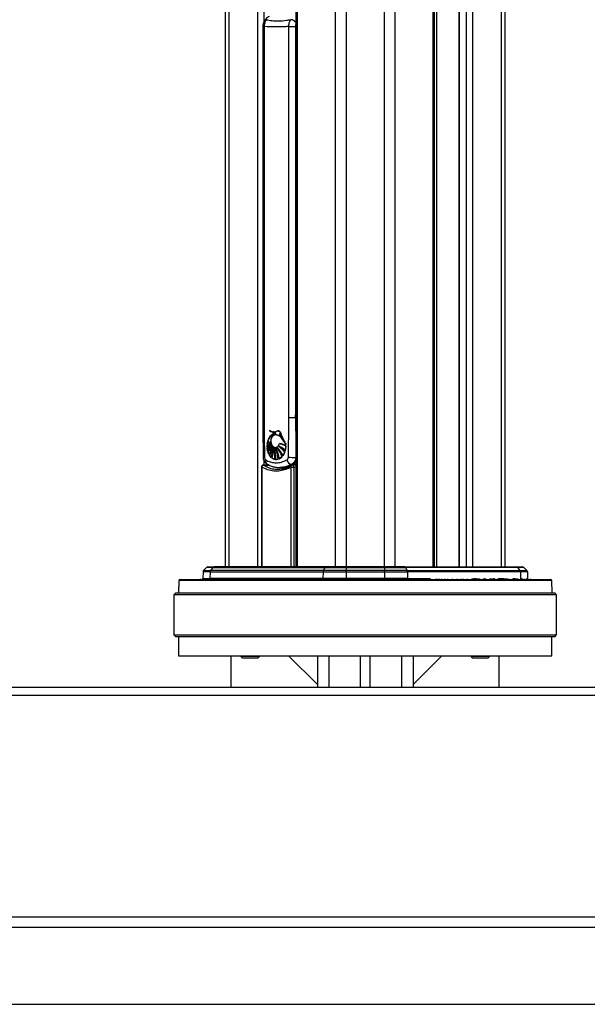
# Model space of a CAD drawing. Header units: millimetres. Extents: x 10 to 10348, y 8 to 8288.
# Tile 21 of 129: x 3435 to 3732, y 749 to 1264. Entities that reach past the tile are written whole.
import ezdxf

# ---------------------------------------------------------------- set-up
doc = ezdxf.new("R2010")
doc.units = ezdxf.units.MM
doc.layers.add('COMPONENT_GEOMETRY', color=7, linetype='Continuous')
doc.styles.add('SLDTEXTSTYLE0', font='TXT', dxfattribs={"width": 0.75})
doc.dimstyles.new('SLDDIMSTYLE1', dxfattribs={"dimtxt": 75, "dimasz": 3.302, "dimexe": 0, "dimexo": 0.0625, "dimgap": 18.75, "dimtad": 0, "dimtih": 1, "dimtoh": 1, "dimdec": 0, "dimrnd": 1e-09, "dimzin": 12, "dimdsep": 46, "dimtxsty": 'SLDTEXTSTYLE0', "dimsah": 1, "dimcen": 0.09, "dimadec": 0, "dimazin": 3, "dimtfac": 1, "dimtdec": 0, "dimtofl": 0, "dimtmove": 0, "dimatfit": 3, "dimfxl": 1, "dimfrac": 2, "dimtolj": 1, "dimtzin": 12, "dimarcsym": 0})

# ---------------------------------------------------------------- blocks, each defined once
blk = doc.blocks.new('_D_5')
at = {"layer": 'COMPONENT_GEOMETRY', "color": 7}
for p, q in [((3546.34, 3861.9), (417.24, 3861.9)), ((420.41, 3861.9), (420.41, 2365.11)), ((420.41, 749.25), (420.41, 2246.04)), ((3146.61, 749.25), (417.24, 749.25))]:
    blk.add_line(p, q, dxfattribs=at)
for points in [[(420.41, 3861.9), (419.9, 3858.6), (420.92, 3858.6)], [(420.41, 749.25), (420.92, 752.55), (419.9, 752.55)]]:
    blk.add_solid(points, dxfattribs=at)
at = {"layer": 'COMPONENT_GEOMETRY', "color": 7, "insert": (309.58, 2342.72), "char_height": 75, "attachment_point": 1, "style": 'SLDTEXTSTYLE0'}
blk.add_mtext('3113', dxfattribs=at)
blk = doc.blocks.new('_D_6')
at = {"layer": 'COMPONENT_GEOMETRY', "color": 7}
for p, q in [((6592.37, 3169.16), (6314.85, 3169.16)), ((6318.02, 3169.16), (6318.02, 2018.74)), ((6318.02, 749.25), (6318.02, 1899.67)), ((3149.54, 749.25), (6321.2, 749.25))]:
    blk.add_line(p, q, dxfattribs=at)
for points in [[(6318.02, 3169.16), (6317.52, 3165.86), (6318.53, 3165.86)], [(6318.02, 749.25), (6318.53, 752.55), (6317.52, 752.55)]]:
    blk.add_solid(points, dxfattribs=at)
at = {"layer": 'COMPONENT_GEOMETRY', "color": 7, "insert": (6207.19, 1996.35), "char_height": 75, "attachment_point": 1, "style": 'SLDTEXTSTYLE0'}
blk.add_mtext('2420', dxfattribs=at)

msp = doc.modelspace()

# ---------------------------------------------------------------- linework, layer by layer
at = {"color": 8, "linetype": 'Continuous', "lineweight": 25}
for p, q in [((3600.16, 977.9), (3600.16, 3851.9)), ((3605.7, 3851.9), (3605.7, 977.9)), ((3625.68, 977.9), (3625.68, 3851.9)), ((3631.22, 3851.9), (3631.22, 977.9)), ((3580.11, 2781.04), (3580.11, 977.9)), ((3651.26, 977.9), (3651.26, 2781.04)), ((3652.9, 2776.6), (3652.9, 977.9)), ((3544.42, 2774.11), (3544.42, 977.9)), ((3559.66, 977.9), (3559.66, 2771.93)), ((3562.74, 2771.93), (3562.74, 1262.84)), ((3664.74, 2771.93), (3664.74, 977.9)), ((3668.63, 977.9), (3668.63, 2771.93)), ((3671.72, 2771.93), (3671.72, 977.9)), ((3686.96, 977.9), (3686.96, 2774.11)), ((3562.21, 1260.44), (3562.86, 1260.44)), ((3579.25, 1260.12), (3579.42, 1245.13)), ((3562.21, 1055.9), (3562.86, 1055.9)), ((3579.21, 1055.9), (3579.42, 1059.15)), ((3567.55, 1047.47), (3567.49, 1047.47)), ((3569.61, 1048.91), (3569.54, 1048.91)), ((3561.43, 1030.13), (3561.69, 1030.13)), ((3561.69, 1030.13), (3561.69, 977.9)), ((3562.7, 1031.06), (3563.33, 1030.76)), ((3562.74, 1033.67), (3562.74, 1031.15)), ((3577.06, 977.9), (3577.06, 1030.13)), ((3578.38, 1030.13), (3578.38, 977.9)), ((3546.79, 970.91), (3518.25, 970.91)), ((3713.12, 970.91), (3546.79, 970.91)), ((3637.79, 971.88), (3649.64, 971.88)), ((3672.51, 971.88), (3673.48, 971.88)), ((3682.93, 971.88), (3683.28, 971.88)), ((3685.31, 971.88), (3688.16, 971.88)), ((3693.05, 971.88), (3693.9, 971.88)), ((3696.85, 971.88), (3697.75, 971.88)), ((3699.86, 971.88), (3700.52, 971.88)), ((3596.69, 931.4), (3596.69, 914.9)), ((3634.69, 931.4), (3634.69, 914.9))]:
    msp.add_line(p, q, dxfattribs=at)
at = {"color": 7, "linetype": 'Continuous', "lineweight": 25}
for p, q in [((3542.74, 977.9), (3542.74, 2774.68)), ((3579.42, 2779.5), (3579.42, 977.9)), ((3651.96, 977.9), (3651.96, 2779.5)), ((3688.64, 2774.68), (3688.64, 977.9)), ((3664.53, 2771.93), (3664.53, 977.9)), ((3562.21, 1260.44), (3562.21, 1055.9)), ((3562.86, 1260.44), (3562.86, 1055.9)), ((3575.75, 1260.44), (3579.21, 1260.44)), ((3575.75, 1055.9), (3575.75, 1260.44)), ((3579.21, 1260.44), (3579.21, 1055.9)), ((3579.21, 1055.9), (3575.75, 1055.9)), ((3565.83, 1049.32), (3566.14, 1049.03)), ((3565.9, 1049.32), (3566.1, 1049.13)), ((3567.49, 1047.47), (3568.88, 1048.05)), ((3567.94, 1048.52), (3568.01, 1048.52)), ((3568.9, 1047.12), (3568.8, 1047.12)), ((3568.95, 1048.05), (3568.88, 1048.05)), ((3568.93, 1047.12), (3569.08, 1047.08)), ((3569.68, 1048.91), (3569.39, 1048.78)), ((3570.27, 1048.97), (3569.75, 1048.91)), ((3571.02, 1047.76), (3570.96, 1047.76)), ((3571.08, 1046.48), (3571.02, 1046.48)), ((3571.13, 1047.33), (3571.19, 1047.33)), ((3564.42, 1040.45), (3564.43, 1040.45)), ((3564.43, 1041.66), (3564.5, 1041.66)), ((3564.43, 1040.45), (3564.44, 1041.66)), ((3564.43, 1041.66), (3564.44, 1041.66)), ((3566.75, 1041.51), (3564.43, 1040.45)), ((3564.44, 1041.66), (3566.53, 1041.99)), ((3564.47, 1042.05), (3564.66, 1043.21)), ((3566.53, 1041.99), (3564.47, 1042.05)), ((3564.47, 1039.95), (3566.75, 1041.51)), ((3564.71, 1038.62), (3564.47, 1039.95)), ((3564.49, 1040.45), (3564.56, 1040.45)), ((3564.5, 1041.66), (3564.51, 1041.66)), ((3564.6, 1039.95), (3564.53, 1039.95)), ((3564.66, 1043.21), (3566.32, 1042.67)), ((3564.66, 1043.21), (3564.66, 1043.21)), ((3567.01, 1041.13), (3564.71, 1038.62)), ((3564.73, 1043.21), (3564.8, 1043.21)), ((3566.32, 1042.67), (3564.76, 1043.58)), ((3564.84, 1038.15), (3567.01, 1041.13)), ((3565.74, 1041.96), (3565.81, 1041.96)), ((3566.36, 1042.67), (3566.32, 1042.67)), ((3566.58, 1041.99), (3566.53, 1041.99)), ((3566.54, 1041.98), (3566.72, 1041.99)), ((3566.8, 1041.51), (3566.75, 1041.51)), ((3566.97, 1040.91), (3567.13, 1041.13)), ((3567.06, 1041.13), (3567.01, 1041.13)), ((3567.31, 1040.79), (3567.25, 1040.79)), ((3567.28, 1040.48), (3567.38, 1040.79)), ((3567.29, 1040.5), (3567.38, 1040.79)), ((3567.68, 1040.5), (3567.62, 1040.5)), ((3567.77, 1039.98), (3567.82, 1040.5)), ((3568.16, 1040.19), (3568.09, 1040.19)), ((3568.4, 1039.48), (3568.3, 1040.19)), ((3568.72, 1040.43), (3568.79, 1040.43)), ((3568.79, 1040.19), (3568.72, 1040.19)), ((3569.61, 1040.34), (3569.54, 1040.34)), ((3569.88, 1040.18), (3569.75, 1040.34)), ((3570.45, 1041.06), (3570.39, 1041.06)), ((3570.94, 1042.39), (3571.02, 1042.39)), ((3571.02, 1042.39), (3571.09, 1042.39)), ((3574.21, 1041.13), (3573.92, 1038.7)), ((3574.01, 1042.41), (3574.3, 1041.86)), ((3574.16, 1041.86), (3574.17, 1041.86)), ((3574.19, 1041.13), (3574.21, 1041.13)), ((3564.71, 1038.62), (3564.71, 1038.62)), ((3564.78, 1038.62), (3564.85, 1038.62)), ((3565.39, 1036.81), (3564.84, 1038.15)), ((3564.84, 1038.15), (3564.84, 1038.15)), ((3564.98, 1038.15), (3564.91, 1038.15)), ((3566.57, 1035.22), (3565.65, 1036.35)), ((3565.68, 1036.35), (3565.65, 1036.35)), ((3565.82, 1036.35), (3565.75, 1036.35)), ((3568.19, 1034.24), (3566.96, 1034.89)), ((3567.01, 1034.89), (3566.96, 1034.89)), ((3567.15, 1034.89), (3567.08, 1034.89)), ((3572.17, 1035.44), (3570.7, 1034.4)), ((3573.67, 1037.89), (3572.62, 1035.95)), ((3573.91, 1038.7), (3573.92, 1038.7)), ((3561.43, 1030.13), (3561.43, 977.9)), ((3565.24, 1031.26), (3562.39, 1031.13)), ((3570.19, 1034.22), (3568.72, 1034.12)), ((3568.79, 1034.12), (3568.72, 1034.12)), ((3570.76, 1034.4), (3570.83, 1034.4)), ((3570.83, 1034.4), (3570.9, 1034.4)), ((3570.93, 1029.9), (3571.55, 1029.81)), ((3570.93, 1029.9), (3571.64, 1029.9)), ((3573.92, 1029.61), (3574.63, 1029.63)), ((3577.06, 1030.13), (3578.38, 1030.13)), ((3577.35, 1031.27), (3577.11, 1031.52)), ((3579.42, 1031.2), (3577.68, 1031.13)), ((3530.99, 975.43), (3530.86, 971.88)), ((3534.63, 975.43), (3530.99, 975.43)), ((3532.78, 977.61), (3531.28, 976.11)), ((3531.28, 976.11), (3534.87, 976.11)), ((3536.12, 977.61), (3532.78, 977.61)), ((3533.49, 977.9), (3536.71, 977.9)), ((3534.63, 975.43), (3534.53, 971.88)), ((3534.63, 975.43), (3593.65, 975.43)), ((3536.12, 977.61), (3534.87, 976.11)), ((3593.81, 976.11), (3534.87, 976.11)), ((3536.12, 977.61), (3594.65, 977.61)), ((3595.04, 977.9), (3536.71, 977.9)), ((3593.65, 975.43), (3593.58, 971.88)), ((3593.65, 975.43), (3605.7, 975.43)), ((3594.65, 977.61), (3593.81, 976.11)), ((3605.7, 976.11), (3593.81, 976.11)), ((3594.65, 977.61), (3605.7, 977.61)), ((3605.7, 977.9), (3595.04, 977.9)), ((3625.68, 977.9), (3605.7, 977.9)), ((3605.7, 977.61), (3605.7, 976.11)), ((3605.7, 977.61), (3625.68, 977.61)), ((3625.68, 976.11), (3605.7, 976.11)), ((3605.7, 975.43), (3605.7, 971.88)), ((3605.7, 975.43), (3625.68, 975.43)), ((3636.34, 977.9), (3625.68, 977.9)), ((3625.68, 977.61), (3625.68, 976.11)), ((3625.68, 977.61), (3636.73, 977.61)), ((3637.56, 976.11), (3625.68, 976.11)), ((3625.68, 975.43), (3625.68, 971.88)), ((3625.68, 975.43), (3637.73, 975.43)), ((3636.34, 977.9), (3694.67, 977.9)), ((3636.73, 977.61), (3637.56, 976.11)), ((3695.26, 977.61), (3636.73, 977.61)), ((3637.56, 976.11), (3696.51, 976.11)), ((3637.73, 975.43), (3637.79, 971.88)), ((3696.75, 975.43), (3637.73, 975.43)), ((3694.67, 977.9), (3697.89, 977.9)), ((3695.26, 977.61), (3696.51, 976.11)), ((3698.6, 977.61), (3695.26, 977.61)), ((3696.51, 976.11), (3700.1, 976.11)), ((3696.75, 975.43), (3696.85, 971.88)), ((3700.39, 975.43), (3696.75, 975.43)), ((3698.6, 977.61), (3700.1, 976.11)), ((3700.39, 975.43), (3700.52, 971.88)), ((3518.25, 970.91), (3518.08, 964.4)), ((3518.75, 971.4), (3547.15, 971.4)), ((3529.41, 971.68), (3529.41, 971.4)), ((3529.46, 971.65), (3529.46, 971.4)), ((3530.86, 971.88), (3534.53, 971.88)), ((3593.58, 971.88), (3534.53, 971.88)), ((3547.15, 971.4), (3712.62, 971.4)), ((3605.7, 971.88), (3593.58, 971.88)), ((3625.68, 971.88), (3605.7, 971.88)), ((3637.79, 971.88), (3625.68, 971.88)), ((3649.85, 971.65), (3649.85, 971.4)), ((3652.52, 971.68), (3652.52, 971.4)), ((3653.34, 971.68), (3653.34, 971.4)), ((3654.25, 971.68), (3654.25, 971.4)), ((3655.55, 971.68), (3655.55, 971.4)), ((3657.29, 971.68), (3657.29, 971.4)), ((3657.33, 971.65), (3657.33, 971.68)), ((3658.89, 971.4), (3658.89, 971.68)), ((3661.28, 971.4), (3661.28, 971.68)), ((3663.76, 971.4), (3663.76, 971.68)), ((3665.84, 971.4), (3665.84, 971.68)), ((3666.98, 971.4), (3666.98, 971.68)), ((3667.06, 971.4), (3667.06, 971.68)), ((3668.97, 971.68), (3668.97, 971.4)), ((3671.44, 971.4), (3671.44, 971.68)), ((3671.61, 971.65), (3672.43, 971.65)), ((3672.43, 971.65), (3672.43, 971.4)), ((3672.43, 971.65), (3673.42, 971.65)), ((3673.42, 971.65), (3673.42, 971.4)), ((3673.42, 971.65), (3674.44, 971.65)), ((3674.44, 971.65), (3674.44, 971.4)), ((3674.44, 971.65), (3675.43, 971.65)), ((3674.5, 971.68), (3674.5, 971.65)), ((3675.43, 971.65), (3675.43, 971.4)), ((3677.37, 971.65), (3677.37, 971.4)), ((3678.61, 971.65), (3678.61, 971.4)), ((3680.75, 971.4), (3680.75, 971.68)), ((3680.75, 971.65), (3681.08, 971.65)), ((3681.08, 971.65), (3681.08, 971.4)), ((3681.49, 971.65), (3681.49, 971.4)), ((3681.49, 971.65), (3682.11, 971.65)), ((3682.11, 971.65), (3682.11, 971.4)), ((3682.48, 971.65), (3682.53, 971.65)), ((3682.53, 971.65), (3682.53, 971.4)), ((3682.53, 971.65), (3682.7, 971.65)), ((3682.7, 971.65), (3682.7, 971.4)), ((3683.41, 971.65), (3683.41, 971.4)), ((3684.59, 971.65), (3684.59, 971.4)), ((3684.97, 971.4), (3684.97, 971.68)), ((3685.13, 971.65), (3686.88, 971.65)), ((3686.88, 971.65), (3686.88, 971.4)), ((3686.88, 971.65), (3687.64, 971.65)), ((3687.64, 971.65), (3687.64, 971.4)), ((3687.73, 971.4), (3687.73, 971.65)), ((3687.76, 971.65), (3688.86, 971.65)), ((3688.41, 971.68), (3688.41, 971.65)), ((3688.78, 971.68), (3688.78, 971.65)), ((3688.86, 971.65), (3688.86, 971.4)), ((3689.2, 971.65), (3689.2, 971.4)), ((3689.2, 971.65), (3690.01, 971.65)), ((3690.01, 971.65), (3690.01, 971.4)), ((3690.69, 971.68), (3690.69, 971.4)), ((3692.68, 971.4), (3692.68, 971.68)), ((3692.85, 971.65), (3694.82, 971.65)), ((3694.82, 971.65), (3694.82, 971.4)), ((3694.82, 971.65), (3695.02, 971.65)), ((3695.02, 971.65), (3695.02, 971.4)), ((3695.02, 971.65), (3695.21, 971.65)), ((3695.21, 971.65), (3695.21, 971.4)), ((3695.64, 971.4), (3695.64, 971.68)), ((3698.11, 971.65), (3698.11, 971.4)), ((3699.06, 971.4), (3699.06, 971.68)), ((3701.96, 971.4), (3701.96, 971.68)), ((3713.29, 964.4), (3713.12, 970.91)), ((3516.69, 964.4), (3515.69, 963.4)), ((3515.69, 963.4), (3515.69, 942.4)), ((3544.98, 963.4), (3515.69, 963.4)), ((3516.69, 964.4), (3545.69, 964.4)), ((3715.69, 963.4), (3544.98, 963.4)), ((3545.69, 964.4), (3714.69, 964.4)), ((3715.69, 963.4), (3714.69, 964.4)), ((3715.69, 942.4), (3715.69, 963.4)), ((3515.69, 942.4), (3516.69, 941.4)), ((3515.69, 942.4), (3544.98, 942.4)), ((3544.98, 942.4), (3715.69, 942.4)), ((3714.69, 941.4), (3715.69, 942.4)), ((3545.69, 941.4), (3516.69, 941.4)), ((3518.19, 941.4), (3518.19, 931.4)), ((3714.69, 941.4), (3545.69, 941.4)), ((3713.19, 931.4), (3713.19, 941.4)), ((3518.19, 931.4), (3713.19, 931.4)), ((3545.69, 914.9), (3545.69, 931.4)), ((3550.59, 931.4), (3550.59, 931.23)), ((3550.59, 931.23), (3551.41, 930.4)), ((3550.59, 931.23), (3560.59, 931.23)), ((3551.41, 930.4), (3559.76, 930.4)), ((3559.76, 930.4), (3560.59, 931.23)), ((3560.59, 931.23), (3560.59, 931.4)), ((3575.69, 931.4), (3590.69, 916.4)), ((3590.69, 931.4), (3590.69, 914.9)), ((3613.19, 914.9), (3613.19, 931.4)), ((3618.19, 914.9), (3618.19, 931.4)), ((3640.69, 931.4), (3640.69, 914.9)), ((3655.69, 931.4), (3640.69, 916.4)), ((3670.79, 931.4), (3670.79, 931.23)), ((3670.79, 931.23), (3671.62, 930.4)), ((3670.79, 931.23), (3680.79, 931.23)), ((3671.62, 930.4), (3679.97, 930.4)), ((3679.97, 930.4), (3680.79, 931.23)), ((3680.79, 931.23), (3680.79, 931.4)), ((3685.69, 914.9), (3685.69, 931.4)), ((4063.69, 914.9), (3167.69, 914.9)), ((3167.1, 910.9), (4064.27, 910.9)), ((3164.5, 794.9), (4066.87, 794.9)), ((4043.44, 789.4), (3187.94, 789.4))]:
    msp.add_line(p, q, dxfattribs=at)
at = {"color": 7, "linetype": 'Continuous', "lineweight": 25, "flags": 128}
for points in [[(3566.54, 1042.75), (3566.43, 1043.51), (3566.5, 1044.61), (3566.82, 1045.61), (3567.34, 1046.41), (3568.03, 1046.94), (3568.79, 1047.12)], [(3568.08, 1048.52), (3567.72, 1048.54), (3567.58, 1048.56)], [(3568.08, 1048.52), (3567.72, 1048.54), (3567.58, 1048.56)], [(3566.63, 1041.32), (3566.65, 1041.33), (3566.94, 1041.51)], [(3566.85, 1040.67), (3566.93, 1040.78), (3567.2, 1041.13)], [(3605.7, 977.61), (3605.7, 977.67), (3605.7, 977.73), (3605.7, 977.78), (3605.7, 977.82), (3605.7, 977.86), (3605.7, 977.88), (3605.7, 977.89), (3605.7, 977.9)], [(3605.7, 975.43), (3605.7, 975.53), (3605.7, 975.62), (3605.7, 975.71), (3605.7, 975.8), (3605.7, 975.88), (3605.7, 975.96), (3605.7, 976.04), (3605.7, 976.11)], [(3625.68, 977.9), (3625.68, 977.89), (3625.68, 977.88), (3625.68, 977.86), (3625.68, 977.82), (3625.68, 977.78), (3625.68, 977.73), (3625.68, 977.67), (3625.68, 977.61)], [(3625.68, 975.43), (3625.68, 975.53), (3625.68, 975.62), (3625.68, 975.71), (3625.68, 975.8), (3625.68, 975.88), (3625.68, 975.96), (3625.68, 976.04), (3625.68, 976.11)], [(3593.31, 971.4), (3593.36, 971.41), (3593.41, 971.44), (3593.46, 971.48), (3593.5, 971.54), (3593.53, 971.61), (3593.56, 971.7), (3593.58, 971.79), (3593.58, 971.88)], [(3605.7, 971.4), (3605.7, 971.41), (3605.7, 971.44), (3605.7, 971.48), (3605.7, 971.54), (3605.7, 971.61), (3605.7, 971.7), (3605.7, 971.79), (3605.7, 971.88)], [(3625.68, 971.4), (3625.68, 971.41), (3625.68, 971.44), (3625.68, 971.48), (3625.68, 971.54), (3625.68, 971.61), (3625.68, 971.7), (3625.68, 971.79), (3625.68, 971.88)], [(3638.07, 971.4), (3638.02, 971.41), (3637.97, 971.44), (3637.92, 971.48), (3637.88, 971.54), (3637.84, 971.61), (3637.82, 971.7), (3637.8, 971.79), (3637.79, 971.88)]]:
    msp.add_lwpolyline(points, dxfattribs=at)
at = {"color": 8, "linetype": 'Continuous', "lineweight": 25, "flags": 128}
for points in [[(3562.39, 1031.13), (3562.52, 1031.12), (3562.7, 1031.06)], [(3577.06, 1030.13), (3577.01, 1030.32), (3577, 1030.49), (3577.01, 1030.65), (3577.05, 1030.79), (3577.12, 1030.91), (3577.21, 1030.99), (3577.24, 1031.01)], [(3577.75, 1031.36), (3577.59, 1031.3), (3577.35, 1031.27)], [(3578.38, 1030.13), (3578.35, 1030.38), (3578.29, 1030.6), (3578.2, 1030.8), (3578.07, 1030.96), (3577.92, 1031.07), (3577.77, 1031.13), (3577.68, 1031.13)]]:
    msp.add_lwpolyline(points, dxfattribs=at)
at = {"color": 8, "linetype": 'Continuous', "lineweight": 25}
for centre, radius, start, end in [((3563.92, 1263.14), 0.896, 83.7945, 140.6344), ((3576.3, 1259.91), 4.14, 41.2161, 83.9377), ((3562.98, 1031.92), 3.34, 88.5549, 99.8489), ((3565.52, 1033.16), 1.88, 158.489, 231.7208), ((3580.11, 1033.56), 2.37, 226.0526, 253.0837), ((3697.43, 971.9), 0.575, 181.4335, 206.0041)]:
    msp.add_arc(centre, radius, start, end, dxfattribs=at)
at = {"color": 7, "linetype": 'Continuous', "lineweight": 25}
for centre, radius, start, end in [((3570.85, 1042.15), 6.25, 121.7828, 166.8374), ((3570.92, 1042.15), 6.25, 121.7828, 166.8374), ((3568.7, 1052.06), 4.02, 223.0516, 273.5672), ((3568, 1052.11), 3.58, 231.2911, 296.6779), ((3568.21, 1052.27), 3.75, 232.0486, 269.1468), ((3571.01, 1041.11), 7.24, 106.5427, 118.5217), ((3571.08, 1041.11), 7.24, 106.5427, 118.5217), ((3554.15, 1031.88), 22.36, 26.5021, 40.7761), ((3554.22, 1031.88), 22.36, 26.5021, 40.7761), ((3554.57, 1032.1), 22.01, 29.1321, 40.8314), ((3551.79, 1033.5), 23.88, 20.4991, 33.3141), ((3551.86, 1033.5), 23.88, 20.4991, 33.3141), ((3574.18, 1041), 9.78, 176.1629, 183.2596), ((3562.28, 1048.42), 8.26, 285.0322, 303.1902), ((3564.49, 1048.41), 6.75, 269.4906, 288.0258), ((3573.78, 1041.05), 9.37, 166.6847, 173.8311), ((3565.81, 1051.49), 9.53, 261.8463, 274.5891), ((3561, 1047.68), 8.47, 294.1644, 313.265), ((3573.74, 1040.95), 9.33, 186.1553, 194.4956), ((3574.25, 1041), 9.78, 176.1629, 183.2596), ((3562.35, 1048.42), 8.26, 285.0322, 303.1902), ((3564.56, 1048.41), 6.75, 269.4906, 288.0258), ((3573.85, 1041.05), 9.37, 166.6847, 173.8311), ((3565.88, 1051.49), 9.53, 261.8463, 274.5891), ((3561.07, 1047.68), 8.47, 294.1644, 313.265), ((3573.81, 1040.95), 9.33, 186.1553, 194.4956), ((3564.63, 1048.41), 6.75, 269.4906, 288.0258), ((3565.95, 1051.43), 9.47, 261.821, 270.029), ((3561.14, 1047.68), 8.47, 294.1644, 313.265), ((3573.88, 1040.95), 9.33, 186.1553, 194.4956), ((3567.83, 1050.24), 7.72, 245.7518, 259.061), ((3555.91, 1049.22), 13.78, 309.69, 324.0574), ((3567.9, 1050.24), 7.72, 245.7518, 259.061), ((3570.8, 1052.37), 10.66, 235.5055, 245.4477), ((3555.98, 1049.22), 13.78, 309.69, 324.0574), ((3556.08, 1049.11), 13.62, 309.6496, 322.1331), ((3568.01, 1050.35), 7.83, 245.8083, 255.8653), ((3570.87, 1052.37), 10.66, 235.5055, 245.4477), ((3555.16, 1047.65), 13.57, 315.5221, 331.2805), ((3555.23, 1047.65), 13.57, 315.5221, 331.2805), ((3555.3, 1047.65), 13.57, 315.5221, 331.2805), ((3553.08, 1045.16), 14.89, 325.9029, 342.9424), ((3553.36, 1045.03), 14.64, 325.8346, 339.9679), ((3553.36, 1045.03), 14.65, 325.8346, 339.9679), ((3549.85, 1044.68), 17.89, 332.2268, 347.4242), ((3549.92, 1044.68), 17.89, 332.2268, 347.4242), ((3549.99, 1044.68), 17.89, 332.2268, 347.4242), ((3565.89, 1051.49), 9.53, 269.9963, 274.5865), ((3540.7, 1043.2), 27.11, 342.8764, 354.2815), ((3540.77, 1043.2), 27.11, 342.8764, 354.2815), ((3540.87, 1043.17), 27.01, 342.8661, 353.006), ((3551.91, 1045.66), 16.29, 337.4183, 342.6002), ((3547.1, 1040.11), 20.59, 345.293, 1.0742), ((3547.17, 1040.11), 20.59, 345.293, 1.0742), ((3547.24, 1040.11), 20.59, 345.293, 1.0742), ((3548.46, 1035.08), 20.35, 357.3062, 14.5675), ((3547.6, 1036.87), 20.83, 352.7427, 9.1805), ((3548.53, 1035.08), 20.35, 357.3062, 14.5675), ((3547.67, 1036.87), 20.83, 352.7427, 9.1805), ((3548.6, 1035.08), 20.35, 357.3062, 14.5675), ((3552.96, 1031.58), 18.02, 8.9961, 28.5531), ((3550.83, 1032.63), 19.49, 4.6573, 22.8334), ((3553.03, 1031.58), 18.02, 8.9961, 28.5531), ((3550.9, 1032.63), 19.49, 4.6573, 22.8334), ((3568.7, 1042.47), 2.05, 276.1274, 324.9486), ((3553.1, 1031.58), 18.02, 8.9961, 28.5531), ((3560.98, 1031.11), 12.63, 22.5198, 46.9022), ((3557.55, 1030.8), 15.38, 17.5594, 38.349), ((3561.05, 1031.11), 12.63, 22.5198, 46.9022), ((3557.62, 1030.8), 15.38, 17.5594, 38.349), ((3561.12, 1031.11), 12.63, 22.5198, 46.9022), ((3557.51, 1030.75), 15.5, 17.6024, 37.0185), ((3566.41, 1031.43), 10.45, 44.0604, 67.2186), ((3563.13, 1030.41), 12.93, 35.3738, 55.496), ((3566.48, 1031.43), 10.45, 44.0604, 67.2186), ((3566.55, 1031.43), 10.45, 44.0604, 67.2186), ((3563.16, 1030.37), 12.98, 35.3937, 54.8326), ((3569.66, 1034.24), 8.25, 56.653, 81.0319), ((3569.73, 1034.24), 8.25, 56.653, 81.0319), ((3569.74, 1034.14), 8.37, 56.7402, 76.1186), ((3564.64, 1040.99), 9.56, 346.0944, 0.838), ((3564.71, 1040.99), 9.56, 346.0944, 0.838), ((3572.38, 1040.54), 7.91, 197.637, 208.1538), ((3572.45, 1040.54), 7.91, 197.637, 208.1538), ((3572.52, 1040.54), 7.91, 197.637, 208.1538), ((3570.63, 1039.49), 5.87, 212.4467, 226.8151), ((3570.74, 1039.52), 5.91, 212.4741, 225.4154), ((3570.77, 1039.49), 5.87, 212.4467, 226.8151), ((3569.49, 1038.15), 4.1, 232.8123, 252.5463), ((3569.63, 1038.15), 4.1, 232.8123, 252.5463), ((3547.64, 1036.87), 20.86, 352.75, 7.1648), ((3550.75, 1032.61), 19.64, 4.6953, 20.8879), ((3568.86, 1038.57), 4.59, 294.5097, 316.8935), ((3566.82, 1040.27), 7.25, 323.4422, 340.8279), ((3566.89, 1040.27), 7.25, 323.4422, 340.8279), ((3579.17, 1130.32), 95.12, 267.8096, 270.1573), ((3562.43, 1030.13), 1, 92.5006, 180), ((3562.84, 1029.88), 1.18, 96.9445, 167.8521), ((3569.3, 1037.57), 3.49, 261.6346, 285.8636), ((3577.71, 1034.47), 3, 191.8371, 258.5451), ((3577.72, 1030.13), 1, 92.1741, 118.8493), ((3531.99, 975.4), 1, 135, 178), ((3533.49, 976.9), 1, 90, 135), ((3535.73, 975.41), 1.1, 141.2019, 178.9958), ((3536.73, 977.13), 0.77, 91.1637, 141.7368), ((3595.13, 975.43), 1.47, 152.9035, 180.016), ((3595.09, 977.42), 0.483, 96.3959, 157.1868), ((3636.29, 977.42), 0.483, 22.8132, 83.6041), ((3636.25, 975.43), 1.47, 359.984, 27.0965), ((3694.65, 977.13), 0.77, 38.2632, 88.8363), ((3695.65, 975.41), 1.1, 1.0042, 38.7981), ((3697.89, 976.9), 1, 45, 90), ((3699.39, 975.4), 1, 2, 45), ((3518.75, 970.9), 0.5, 90, 178.5), ((3530.36, 971.9), 0.5, 270, 358), ((3534.07, 971.86), 0.461, 275.4903, 2.9763), ((3701.01, 971.9), 0.5, 182, 210.6832), ((3712.62, 970.9), 0.5, 1.5, 90)]:
    msp.add_arc(centre, radius, start, end, dxfattribs=at)
at = {"color": 8, "linetype": 'Continuous', "lineweight": 25}
for centre, major_axis, ratio, start_param, end_param in [((3460.73, 1056.46), (268.4, 0), 0.102321, 5.102109, 5.113113), ((3573.32, 1053.44), (3.3, 23.43), 0.700084, 3.239949, 3.583391), ((3461.38, 1056.46), (307.95, 0), 0.092428, 5.102109, 5.105772)]:
    msp.add_ellipse(centre, major_axis=major_axis, ratio=ratio, start_param=start_param, end_param=end_param, dxfattribs=at)
at = {"color": 7, "linetype": 'Continuous', "lineweight": 25}
for points, knots in [([(3563.23, 1263.7), (3563.22, 1263.69), (3562.95, 1263.39), (3562.61, 1262.64), (3562.26, 1261.56), (3562.24, 1260.79), (3562.23, 1260.44)], [0, 0, 0, 0, 0.02121, 0.353752, 0.698757, 1, 1, 1, 1]), ([(3563.23, 1263.37), (3563.21, 1263.35), (3562.95, 1263.05), (3562.62, 1262.29), (3562.29, 1261.2), (3562.27, 1260.44), (3562.27, 1260.09)], [0, 0, 0, 0, 0.02344, 0.357687, 0.704421, 1, 1, 1, 1]), ([(3564.01, 1264.03), (3563.96, 1263.95), (3563.61, 1263.48), (3563.05, 1262.33), (3562.93, 1261.1), (3562.86, 1260.44)], [0, 0, 0, 0, 0.080963, 0.502948, 1, 1, 1, 1]), ([(3565.49, 1265.69), (3565.23, 1265.54), (3564.58, 1265.17), (3563.83, 1264.48), (3563.39, 1263.91), (3563.22, 1263.71)], [0, 0, 0, 0, 0.302486, 0.745566, 1, 1, 1, 1]), ([(3564.01, 1264.03), (3565, 1263.86), (3566.98, 1263.52), (3570.51, 1263.36), (3573.79, 1263.6), (3576.02, 1263.92), (3576.74, 1264.03)], [0, 0, 0, 0, 0.261251, 0.524518, 0.84544, 1, 1, 1, 1]), ([(3575.75, 1260.44), (3575.8, 1261.1), (3575.87, 1262.33), (3576.38, 1263.48), (3576.69, 1263.95), (3576.74, 1264.03)], [0, 0, 0, 0, 0.497052, 0.919037, 1, 1, 1, 1]), ([(3575.75, 1260.44), (3575.09, 1260.4), (3572.91, 1260.28), (3568.53, 1260.15), (3565, 1260.33), (3562.86, 1260.44)], [0, 0, 0, 0, 0.149319, 0.486813, 1, 1, 1, 1]), ([(3562.23, 1055.9), (3562.23, 1052.68), (3562.22, 1045.78), (3562.35, 1038.88), (3562.42, 1035.22)], [0, 0, 0, 0, 0.467922, 1, 1, 1, 1]), ([(3562.86, 1055.9), (3562.87, 1053.36), (3562.88, 1046.47), (3562.99, 1039.6), (3563.06, 1035.26)], [0, 0, 0, 0, 0.370217, 1, 1, 1, 1]), ([(3575.54, 1035.26), (3575.61, 1039.6), (3575.74, 1046.47), (3575.75, 1053.36), (3575.75, 1055.9)], [0, 0, 0, 0, 0.629783, 1, 1, 1, 1]), ([(3564.76, 1043.58), (3565, 1044.27), (3565.5, 1045.65), (3566.55, 1046.88), (3567.27, 1047.33), (3567.49, 1047.47)], [0, 0, 0, 0, 0.408819, 0.817628, 1, 1, 1, 1]), ([(3565.73, 1049.32), (3566.22, 1049.03), (3567.2, 1048.44), (3568.55, 1048.49), (3569.3, 1048.81), (3569.54, 1048.91)], [0, 0, 0, 0, 0.4073115, 0.8146296, 1, 1, 1, 1]), ([(3568.88, 1048.05), (3568.31, 1048.07), (3567.18, 1048.1), (3566.21, 1048.91), (3565.73, 1049.32)], [0, 0, 0, 0, 0.499467, 1, 1, 1, 1]), ([(3568.72, 1047.12), (3568.46, 1047.08), (3567.93, 1047), (3567.23, 1046.43), (3566.7, 1045.58), (3566.4, 1044.52), (3566.36, 1043.38), (3566.58, 1042.28), (3567.04, 1041.35), (3567.7, 1040.69), (3568.47, 1040.38), (3569.27, 1040.46), (3570.02, 1040.9), (3570.57, 1041.59), (3570.79, 1042.16), (3570.88, 1042.39)], [0, 0, 0, 0, 0.078696, 0.157391, 0.236091, 0.314801, 0.393498, 0.472179, 0.550866, 0.629573, 0.708279, 0.786975, 0.865664, 0.944357, 1, 1, 1, 1]), ([(3571.02, 1046.48), (3570.96, 1046.52), (3570.8, 1046.63), (3570.41, 1046.59), (3569.91, 1046.82), (3569.33, 1047.08), (3568.93, 1047.11), (3568.72, 1047.12)], [0, 0, 0, 0, 0.076679, 0.228328, 0.480719, 0.736717, 1, 1, 1, 1]), ([(3568.79, 1047.12), (3569.22, 1047.02), (3569.84, 1046.87), (3570.52, 1046.6), (3570.87, 1046.62), (3571.01, 1046.53), (3571.08, 1046.48)], [0, 0, 0, 0, 0.559887, 0.805796, 0.903561, 1, 1, 1, 1]), ([(3568.86, 1047.12), (3569.15, 1047.09), (3569.69, 1047.05), (3570.3, 1046.64), (3570.75, 1046.62), (3571, 1046.6), (3571.11, 1046.51), (3571.15, 1046.48)], [0, 0, 0, 0, 0.369932, 0.682979, 0.841031, 0.942254, 1, 1, 1, 1]), ([(3569.54, 1048.91), (3569.75, 1048.97), (3570.15, 1049.07), (3570.75, 1048.9), (3571.24, 1048.47), (3571.58, 1047.85), (3571.75, 1047.19), (3571.71, 1046.78), (3571.7, 1046.61)], [0, 0, 0, 0, 0.203305, 0.377232, 0.557378, 0.722911, 0.890066, 1, 1, 1, 1]), ([(3571.74, 1046.61), (3571.76, 1046.8), (3571.79, 1047.18), (3571.62, 1047.91), (3571.18, 1048.66), (3570.4, 1049.1), (3569.87, 1048.97), (3569.61, 1048.91)], [0, 0, 0, 0, 0.125873, 0.25116, 0.500725, 0.749638, 1, 1, 1, 1]), ([(3570.06, 1046.81), (3570.12, 1046.8), (3570.35, 1046.74), (3570.66, 1046.6), (3571.01, 1046.62), (3571.15, 1046.53), (3571.22, 1046.48)], [0, 0, 0, 0, 0.131376, 0.616711, 0.809663, 1, 1, 1, 1]), ([(3571.81, 1046.61), (3571.83, 1046.8), (3571.86, 1047.18), (3571.72, 1047.76), (3571.47, 1048.31), (3571.07, 1048.77), (3570.57, 1049.03), (3570.23, 1048.99), (3570.07, 1048.97)], [0, 0, 0, 0, 0.143805, 0.286885, 0.449543, 0.637129, 0.830133, 1, 1, 1, 1]), ([(3571.81, 1046.61), (3571.83, 1046.8), (3571.86, 1047.18), (3571.69, 1047.91), (3571.25, 1048.64), (3570.69, 1049.03), (3570.37, 1048.99), (3570.32, 1048.98)], [0, 0, 0, 0, 0.157857, 0.314978, 0.627956, 0.940114, 1, 1, 1, 1]), ([(3570.85, 1047.68), (3570.86, 1047.69), (3570.87, 1047.71), (3570.89, 1047.74), (3570.94, 1047.76), (3571.02, 1047.75), (3571.12, 1047.71), (3571.2, 1047.63), (3571.24, 1047.54), (3571.26, 1047.49), (3571.26, 1047.44), (3571.25, 1047.4), (3571.23, 1047.36), (3571.2, 1047.34), (3571.14, 1047.32), (3571.05, 1047.34), (3570.96, 1047.4), (3570.89, 1047.48), (3570.85, 1047.55), (3570.84, 1047.61), (3570.84, 1047.65), (3570.85, 1047.67), (3570.85, 1047.68)], [0, 0, 0, 0, 0.024511, 0.048922, 0.088784, 0.153527, 0.255543, 0.360877, 0.409326, 0.450083, 0.477088, 0.504249, 0.527626, 0.557656, 0.60239, 0.676256, 0.78551, 0.87292, 0.919924, 0.956211, 0.982234, 1, 1, 1, 1]), ([(3574.17, 1041.86), (3573.7, 1042.7), (3572.76, 1044.38), (3571.6, 1045.78), (3571.02, 1046.48)], [0, 0, 0, 0, 0.4954426, 1, 1, 1, 1]), ([(3571.7, 1046.61), (3572.16, 1045.88), (3573.09, 1044.41), (3573.81, 1042.71), (3574.17, 1041.86)], [0, 0, 0, 0, 0.495692, 1, 1, 1, 1]), ([(3567.25, 1040.79), (3567.01, 1040.08), (3566.5, 1038.63), (3565.76, 1037.42), (3565.39, 1036.81)], [0, 0, 0, 0, 0.4921363, 1, 1, 1, 1]), ([(3565.65, 1036.35), (3565.98, 1037.03), (3566.64, 1038.41), (3567.05, 1039.99), (3567.25, 1040.79)], [0, 0, 0, 0, 0.492953, 1, 1, 1, 1]), ([(3567.62, 1040.5), (3567.51, 1039.6), (3567.28, 1037.79), (3566.81, 1036.08), (3566.57, 1035.22)], [0, 0, 0, 0, 0.495407, 1, 1, 1, 1]), ([(3566.96, 1034.89), (3567.16, 1035.78), (3567.57, 1037.61), (3567.6, 1039.52), (3567.62, 1040.5)], [0, 0, 0, 0, 0.490759, 1, 1, 1, 1]), ([(3568.09, 1040.19), (3568.2, 1039.39), (3568.4, 1037.74), (3568.36, 1035.73), (3568.23, 1034.57), (3568.19, 1034.24)], [0, 0, 0, 0, 0.4109239, 0.8337591, 1, 1, 1, 1]), ([(3568.72, 1034.12), (3568.73, 1034.94), (3568.75, 1036.59), (3568.47, 1038.63), (3568.19, 1039.81), (3568.09, 1040.19)], [0, 0, 0, 0, 0.3954791, 0.8024095, 1, 1, 1, 1]), ([(3568.72, 1040.19), (3569, 1039.46), (3569.57, 1037.97), (3570.01, 1035.92), (3570.14, 1034.64), (3570.19, 1034.22)], [0, 0, 0, 0, 0.3925526, 0.7964908, 1, 1, 1, 1]), ([(3570.7, 1034.4), (3570.54, 1035.19), (3570.21, 1036.8), (3569.49, 1038.73), (3568.93, 1039.8), (3568.72, 1040.19)], [0, 0, 0, 0, 0.381139, 0.773301, 1, 1, 1, 1]), ([(3569.54, 1040.34), (3569.96, 1039.77), (3570.8, 1038.63), (3571.64, 1036.91), (3572.04, 1035.8), (3572.17, 1035.44)], [0, 0, 0, 0, 0.395935, 0.803357, 1, 1, 1, 1]), ([(3572.62, 1035.95), (3572.31, 1036.58), (3571.68, 1037.85), (3570.61, 1039.3), (3569.85, 1040.04), (3569.54, 1040.34)], [0, 0, 0, 0, 0.366421, 0.74347, 1, 1, 1, 1]), ([(3570.39, 1041.06), (3570.97, 1040.63), (3572.15, 1039.77), (3573.16, 1038.52), (3573.67, 1037.89)], [0, 0, 0, 0, 0.493182, 1, 1, 1, 1]), ([(3573.92, 1038.7), (3573.37, 1039.19), (3572.26, 1040.19), (3571.02, 1040.77), (3570.39, 1041.06)], [0, 0, 0, 0, 0.492711, 1, 1, 1, 1]), ([(3570.88, 1042.39), (3571.44, 1042.27), (3572.58, 1042.04), (3573.66, 1041.44), (3574.21, 1041.13)], [0, 0, 0, 0, 0.493447, 1, 1, 1, 1]), ([(3562.41, 1035.22), (3562.41, 1035.2), (3562.39, 1034.81), (3562.55, 1034.01), (3562.98, 1032.99), (3563.61, 1032.18), (3564.13, 1031.85), (3564.36, 1031.7)], [0, 0, 0, 0, 0.010963, 0.276534, 0.556347, 0.803237, 1, 1, 1, 1]), ([(3563.06, 1035.26), (3563.07, 1035.13), (3563.09, 1034.83), (3563.23, 1034.45), (3563.45, 1034.08), (3563.65, 1033.94), (3563.77, 1033.85)], [0, 0, 0, 0, 0.2084511, 0.4851654, 0.6864101, 1, 1, 1, 1]), ([(3574.77, 1033.85), (3574.8, 1033.87), (3574.95, 1033.95), (3575.2, 1034.19), (3575.4, 1034.55), (3575.51, 1034.92), (3575.53, 1035.13), (3575.54, 1035.26)], [0, 0, 0, 0, 0.070164, 0.361577, 0.652278, 0.785295, 1, 1, 1, 1]), ([(3579.43, 1035.19), (3579.39, 1034.84), (3579.33, 1034.28), (3578.99, 1033.32), (3578.4, 1032.38), (3577.65, 1031.78), (3577.2, 1031.56), (3577.11, 1031.52)], [0, 0, 0, 0, 0.220381, 0.355643, 0.646915, 0.932215, 1, 1, 1, 1]), ([(3577.06, 1030.13), (3576.12, 1029.68), (3574.24, 1028.76), (3571.18, 1028.03), (3567.94, 1027.92), (3564.67, 1028.56), (3562.66, 1029.62), (3561.69, 1030.13)], [0, 0, 0, 0, 0.1797743, 0.3632162, 0.5748435, 0.7925731, 1, 1, 1, 1]), ([(3563.33, 1030.76), (3564.06, 1030.38), (3565.75, 1029.49), (3568.67, 1028.93), (3571.75, 1029.02), (3574.73, 1029.73), (3576.54, 1030.61), (3577.45, 1031.06)], [0, 0, 0, 0, 0.169594, 0.391259, 0.619382, 0.807747, 1, 1, 1, 1]), ([(3563.77, 1033.85), (3563.95, 1033.75), (3564.87, 1033.24), (3566.65, 1032.6), (3569.22, 1032.3), (3571.99, 1032.61), (3573.83, 1033.43), (3574.77, 1033.85)], [0, 0, 0, 0, 0.053725, 0.273888, 0.500205, 0.745778, 1, 1, 1, 1]), ([(3564.35, 1031.69), (3564.97, 1031.37), (3566.19, 1030.73), (3568.15, 1030.17), (3569.78, 1029.89), (3570.76, 1029.93), (3571.06, 1029.94)], [0, 0, 0, 0, 0.29069, 0.581643, 0.872772, 1, 1, 1, 1]), ([(3571.45, 1029.94), (3571.84, 1029.93), (3572.89, 1029.9), (3574.62, 1030.2), (3576.34, 1030.71), (3577.36, 1031.18), (3577.74, 1031.36)], [0, 0, 0, 0, 0.183001, 0.496792, 0.812159, 1, 1, 1, 1]), ([(3572.02, 1029.75), (3572.3, 1029.7), (3572.94, 1029.59), (3573.59, 1029.63), (3573.95, 1029.65)], [0, 0, 0, 0, 0.44258, 1, 1, 1, 1]), ([(3577.74, 1031.38), (3577.84, 1031.42), (3578.27, 1031.61), (3578.89, 1032.12), (3579.26, 1032.69), (3579.42, 1032.94)], [0, 0, 0, 0, 0.139727, 0.631175, 1, 1, 1, 1]), ([(3677.37, 971.65), (3677.44, 971.65), (3677.59, 971.65), (3677.81, 971.65), (3678.01, 971.65), (3678.15, 971.65), (3678.35, 971.65), (3678.5, 971.65), (3678.61, 971.65)], [0, 0, 0, 0, 0.153808, 0.342504, 0.433345, 0.558619, 0.702766, 1, 1, 1, 1]), ([(3681.08, 971.65), (3681.12, 971.65), (3681.2, 971.65), (3681.32, 971.65), (3681.42, 971.65), (3681.47, 971.65), (3681.49, 971.65)], [0, 0, 0, 0, 0.286375, 0.546973, 0.760274, 1, 1, 1, 1]), ([(3682.7, 971.65), (3682.84, 971.65), (3683.08, 971.65), (3683.31, 971.65), (3683.41, 971.65)], [0, 0, 0, 0, 0.558524, 1, 1, 1, 1]), ([(3687.64, 971.65), (3687.67, 971.65), (3687.71, 971.65), (3687.74, 971.65), (3687.73, 971.65), (3687.73, 971.65)], [0, 0, 0, 0, 0.513764, 0.977639, 1, 1, 1, 1]), ([(3688.86, 971.65), (3688.89, 971.65), (3688.95, 971.65), (3689.05, 971.65), (3689.14, 971.65), (3689.18, 971.65), (3689.2, 971.65)], [0, 0, 0, 0, 0.3001063, 0.5583434, 0.7630842, 1, 1, 1, 1])]:
    msp.add_open_spline(points, degree=3, knots=knots, dxfattribs=at)
at = {"color": 8, "linetype": 'Continuous', "lineweight": 25}
for points, knots in [([(3579.42, 1261.58), (3579.39, 1261.53), (3579.24, 1261.19), (3579.22, 1260.78), (3579.21, 1260.44)], [0, 0, 0, 0, 0.1702197, 1, 1, 1, 1]), ([(3579.42, 1261.2), (3579.41, 1261.17), (3579.26, 1260.85), (3579.26, 1260.47), (3579.25, 1260.12)], [0, 0, 0, 0, 0.112626, 1, 1, 1, 1]), ([(3579.21, 1055.9), (3579.26, 1053.35), (3579.41, 1047.11), (3579.42, 1040.87), (3579.42, 1037.19)], [0, 0, 0, 0, 0.409634, 1, 1, 1, 1]), ([(3577.11, 1031.52), (3576.91, 1031.42), (3575.82, 1030.86), (3573.79, 1030.11), (3571.96, 1029.98), (3571.05, 1029.91)], [0, 0, 0, 0, 0.102046, 0.553846, 1, 1, 1, 1]), ([(3577.35, 1031.27), (3577.76, 1031.49), (3578.53, 1031.91), (3579.23, 1032.65), (3579.4, 1033.12), (3579.42, 1033.17)], [0, 0, 0, 0, 0.505285, 0.951013, 1, 1, 1, 1])]:
    msp.add_open_spline(points, degree=3, knots=knots, dxfattribs=at)

# ---------------------------------------------------------------- dimensions: what is measured, and where the dimension line sits
at = {"layer": 'COMPONENT_GEOMETRY', "color": 7}
for base, p1, p2, picture, middle in [((420.41, 3861.9), (3147.88, 749.25), (3547.61, 3861.9), '_D_5', (420.41, 2305.58)), ((6318.02, 749.25), (6593.64, 3169.16), (3148.27, 749.25), '_D_6', (6318.02, 1959.21))]:
    dim = msp.add_linear_dim(base=base, p1=p1, p2=p2, angle=90, dimstyle='SLDDIMSTYLE1', dxfattribs=at)
    dim.commit()
    dim.dimension.update_dxf_attribs({"geometry": picture, "text_midpoint": middle, "dimtype": 160})

doc.saveas('drawing.dxf')
